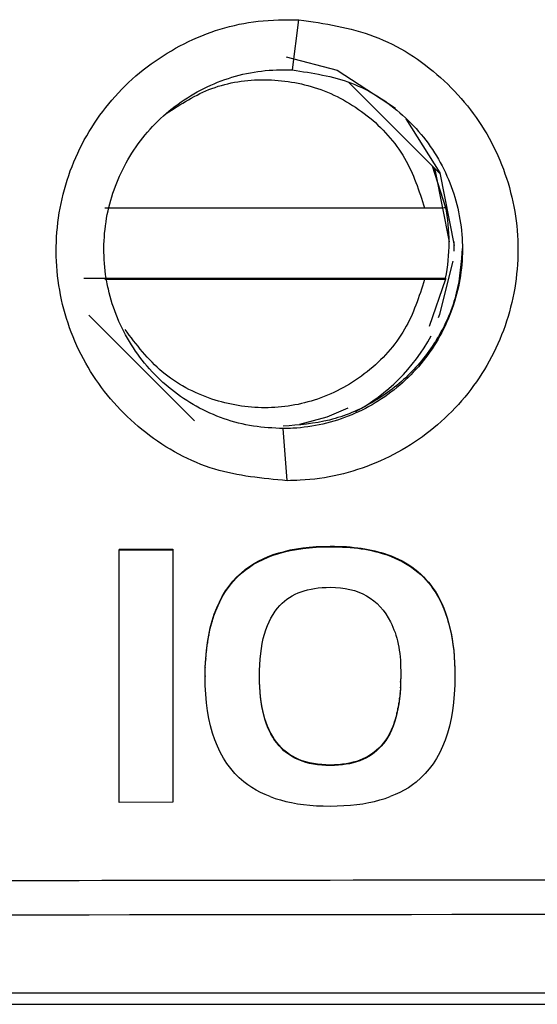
# Model space of a CAD drawing. Header units: millimetres. Extents: x -0.57 to 0.95, y -0.4 to 0.71.
# Tile 98 of 256: x 0.18409 to 0.18914, y 0.13165 to 0.14125. Entities that reach past the tile are written whole.
import ezdxf

# ---------------------------------------------------------------- set-up
doc = ezdxf.new("R2010")
doc.units = ezdxf.units.MM
doc.layers.add('FORMAT', color=7, linetype='Continuous')

msp = doc.modelspace()

# ---------------------------------------------------------------- linework, layer by layer
at = {"layer": 'FORMAT', "color": 7, "linetype": 'Continuous', "lineweight": 25}
for p, q in [((0.186751, 0.140761), (0.186815, 0.141251)), ((0.187301, 0.140638), (0.188196, 0.139743)), ((0.188115, 0.139825), (0.188247, 0.139419)), ((0.18492, 0.139415), (0.188042, 0.139415)), ((0.188247, 0.139419), (0.188247, 0.139429)), ((0.188281, 0.139079), (0.188281, 0.139085)), ((0.188329, 0.138993), (0.188331, 0.139086)), ((0.184715, 0.138729), (0.188247, 0.138729)), ((0.188042, 0.138716), (0.18492, 0.138716)), ((0.188247, 0.138719), (0.188088, 0.138258)), ((0.188247, 0.138729), (0.188247, 0.138719)), ((0.185796, 0.137337), (0.184763, 0.138369)), ((0.186699, 0.136755), (0.186661, 0.137263)), ((0.18679, 0.13609), (0.186852, 0.136099)), ((0.18679, 0.136084), (0.186852, 0.136094)), ((0.186852, 0.136099), (0.186916, 0.136106)), ((0.186852, 0.136094), (0.186916, 0.136101)), ((0.186852, 0.136099), (0.186852, 0.136094)), ((0.186916, 0.136106), (0.186982, 0.136111)), ((0.186916, 0.136101), (0.186982, 0.136106)), ((0.186916, 0.136106), (0.186916, 0.136101)), ((0.186982, 0.136111), (0.18705, 0.136114)), ((0.186982, 0.136111), (0.186982, 0.136106)), ((0.186982, 0.136106), (0.18705, 0.136109)), ((0.18705, 0.136114), (0.187121, 0.136115)), ((0.18705, 0.136114), (0.18705, 0.136109)), ((0.18705, 0.136109), (0.187121, 0.13611)), ((0.187121, 0.136115), (0.187161, 0.136115)), ((0.187121, 0.136115), (0.187121, 0.13611)), ((0.187121, 0.13611), (0.187161, 0.13611)), ((0.187161, 0.136115), (0.187201, 0.136114)), ((0.187161, 0.136115), (0.187161, 0.13611)), ((0.187161, 0.13611), (0.187201, 0.136109)), ((0.187201, 0.136114), (0.18724, 0.136113)), ((0.187201, 0.136114), (0.187201, 0.136109)), ((0.187201, 0.136109), (0.18724, 0.136107)), ((0.18724, 0.136113), (0.187278, 0.136111)), ((0.18724, 0.136113), (0.18724, 0.136107)), ((0.18724, 0.136107), (0.187278, 0.136105)), ((0.187278, 0.136111), (0.187316, 0.136108)), ((0.187278, 0.136111), (0.187278, 0.136105)), ((0.187278, 0.136105), (0.187316, 0.136102)), ((0.187316, 0.136108), (0.187353, 0.136104)), ((0.187316, 0.136108), (0.187316, 0.136102)), ((0.187316, 0.136102), (0.187353, 0.136099)), ((0.187353, 0.136104), (0.187389, 0.1361)), ((0.187353, 0.136104), (0.187353, 0.136099)), ((0.187353, 0.136099), (0.187389, 0.136095)), ((0.187389, 0.1361), (0.187424, 0.136095)), ((0.187389, 0.1361), (0.187389, 0.136095)), ((0.187389, 0.136095), (0.187424, 0.13609)), ((0.187424, 0.136095), (0.187458, 0.13609)), ((0.187424, 0.136095), (0.187424, 0.13609)), ((0.18506, 0.136085), (0.185583, 0.136085)), ((0.18506, 0.136085), (0.18506, 0.136079)), ((0.18506, 0.136079), (0.185583, 0.13608)), ((0.18506, 0.133617), (0.18506, 0.136079)), ((0.185583, 0.136085), (0.185583, 0.13608)), ((0.185583, 0.13608), (0.185583, 0.133618)), ((0.186465, 0.135993), (0.186514, 0.136014)), ((0.186465, 0.135987), (0.186514, 0.136009)), ((0.186514, 0.136014), (0.186565, 0.136033)), ((0.186514, 0.136009), (0.186565, 0.136028)), ((0.186514, 0.136014), (0.186514, 0.136009)), ((0.186565, 0.136033), (0.186618, 0.13605)), ((0.186565, 0.136028), (0.186618, 0.136045)), ((0.186565, 0.136033), (0.186565, 0.136028)), ((0.186618, 0.13605), (0.186673, 0.136065)), ((0.186618, 0.136045), (0.186673, 0.13606)), ((0.186618, 0.13605), (0.186618, 0.136045)), ((0.186673, 0.136065), (0.186731, 0.136079)), ((0.186673, 0.13606), (0.186731, 0.136073)), ((0.186673, 0.136065), (0.186673, 0.13606)), ((0.186731, 0.136079), (0.18679, 0.13609)), ((0.186731, 0.136073), (0.18679, 0.136084)), ((0.186731, 0.136079), (0.186731, 0.136073)), ((0.18679, 0.13609), (0.18679, 0.136084)), ((0.187424, 0.13609), (0.187458, 0.136085)), ((0.187458, 0.13609), (0.187492, 0.136084)), ((0.187458, 0.13609), (0.187458, 0.136085)), ((0.187458, 0.136085), (0.187492, 0.136079)), ((0.187492, 0.136084), (0.187525, 0.136077)), ((0.187492, 0.136084), (0.187492, 0.136079)), ((0.187492, 0.136079), (0.187525, 0.136072)), ((0.187525, 0.136077), (0.187557, 0.13607)), ((0.187525, 0.136077), (0.187525, 0.136072)), ((0.187525, 0.136072), (0.187557, 0.136065)), ((0.187557, 0.13607), (0.187588, 0.136062)), ((0.187557, 0.13607), (0.187557, 0.136065)), ((0.187557, 0.136065), (0.187588, 0.136057)), ((0.187588, 0.136062), (0.187619, 0.136054)), ((0.187588, 0.136062), (0.187588, 0.136057)), ((0.187588, 0.136057), (0.187619, 0.136049)), ((0.187619, 0.136054), (0.187649, 0.136045)), ((0.187619, 0.136054), (0.187619, 0.136049)), ((0.187619, 0.136049), (0.187649, 0.136039)), ((0.187649, 0.136045), (0.187678, 0.136035)), ((0.187649, 0.136045), (0.187649, 0.136039)), ((0.187649, 0.136039), (0.187678, 0.13603)), ((0.187678, 0.136035), (0.187716, 0.136021)), ((0.187678, 0.136035), (0.187678, 0.13603)), ((0.187678, 0.13603), (0.187716, 0.136015)), ((0.187716, 0.136021), (0.187752, 0.136005)), ((0.187716, 0.136021), (0.187716, 0.136015)), ((0.187716, 0.136015), (0.187752, 0.136)), ((0.187752, 0.136005), (0.187788, 0.135989)), ((0.187752, 0.136005), (0.187752, 0.136)), ((0.187752, 0.136), (0.187788, 0.135984)), ((0.186291, 0.135888), (0.186331, 0.135917)), ((0.186291, 0.135883), (0.186331, 0.135912)), ((0.186331, 0.135917), (0.186373, 0.135944)), ((0.186331, 0.135912), (0.186373, 0.135939)), ((0.186331, 0.135917), (0.186331, 0.135912)), ((0.186373, 0.135944), (0.186418, 0.13597)), ((0.186373, 0.135939), (0.186418, 0.135964)), ((0.186373, 0.135944), (0.186373, 0.135939)), ((0.186418, 0.13597), (0.186465, 0.135993)), ((0.186418, 0.135964), (0.186465, 0.135987)), ((0.186418, 0.13597), (0.186418, 0.135964)), ((0.186465, 0.135993), (0.186465, 0.135987)), ((0.187788, 0.135989), (0.187822, 0.135972)), ((0.187788, 0.135989), (0.187788, 0.135984)), ((0.187788, 0.135984), (0.187822, 0.135966)), ((0.187822, 0.135972), (0.187855, 0.135953)), ((0.187822, 0.135972), (0.187822, 0.135966)), ((0.187822, 0.135966), (0.187855, 0.135948)), ((0.187855, 0.135953), (0.187887, 0.135933)), ((0.187855, 0.135953), (0.187855, 0.135948)), ((0.187855, 0.135948), (0.187887, 0.135928)), ((0.187887, 0.135933), (0.187918, 0.135913)), ((0.187887, 0.135933), (0.187887, 0.135928)), ((0.187887, 0.135928), (0.187918, 0.135907)), ((0.187918, 0.135913), (0.187948, 0.135891)), ((0.187918, 0.135913), (0.187918, 0.135907)), ((0.187918, 0.135907), (0.187948, 0.135885)), ((0.18617, 0.135774), (0.18621, 0.135817)), ((0.18617, 0.135768), (0.18621, 0.135811)), ((0.18621, 0.135817), (0.186253, 0.135857)), ((0.18621, 0.135811), (0.186253, 0.135852)), ((0.18621, 0.135817), (0.18621, 0.135811)), ((0.186253, 0.135857), (0.186291, 0.135888)), ((0.186253, 0.135852), (0.186291, 0.135883)), ((0.186253, 0.135857), (0.186253, 0.135852)), ((0.186291, 0.135888), (0.186291, 0.135883)), ((0.187948, 0.135891), (0.187976, 0.135868)), ((0.187948, 0.135891), (0.187948, 0.135885)), ((0.187948, 0.135885), (0.187976, 0.135862)), ((0.187976, 0.135868), (0.188004, 0.135843)), ((0.187976, 0.135868), (0.187976, 0.135862)), ((0.187976, 0.135862), (0.188004, 0.135838)), ((0.188004, 0.135843), (0.18803, 0.135818)), ((0.188004, 0.135843), (0.188004, 0.135838)), ((0.188004, 0.135838), (0.18803, 0.135813)), ((0.18803, 0.135818), (0.188055, 0.135792)), ((0.18803, 0.135818), (0.18803, 0.135813)), ((0.18803, 0.135813), (0.188055, 0.135787)), ((0.186098, 0.135679), (0.186133, 0.135727)), ((0.186098, 0.135673), (0.186133, 0.135722)), ((0.186133, 0.135727), (0.18617, 0.135774)), ((0.186133, 0.135722), (0.18617, 0.135768)), ((0.186133, 0.135727), (0.186133, 0.135722)), ((0.18617, 0.135774), (0.18617, 0.135768)), ((0.186968, 0.135704), (0.187004, 0.135709)), ((0.187004, 0.135709), (0.187042, 0.135712)), ((0.187042, 0.135712), (0.187081, 0.135714)), ((0.187081, 0.135714), (0.187121, 0.135715)), ((0.187121, 0.135715), (0.187172, 0.135714)), ((0.187172, 0.135714), (0.187221, 0.13571)), ((0.187221, 0.13571), (0.187268, 0.135703)), ((0.188055, 0.135792), (0.188079, 0.135765)), ((0.188055, 0.135792), (0.188055, 0.135787)), ((0.188055, 0.135787), (0.188079, 0.135759)), ((0.188079, 0.135765), (0.188102, 0.135736)), ((0.188079, 0.135765), (0.188079, 0.135759)), ((0.188079, 0.135759), (0.188102, 0.135731)), ((0.188102, 0.135736), (0.188123, 0.135706)), ((0.188102, 0.135736), (0.188102, 0.135731)), ((0.188102, 0.135731), (0.188123, 0.135701)), ((0.186038, 0.135571), (0.186067, 0.135626)), ((0.186038, 0.135566), (0.186067, 0.135621)), ((0.186067, 0.135626), (0.186098, 0.135679)), ((0.186067, 0.135621), (0.186098, 0.135673)), ((0.186067, 0.135626), (0.186067, 0.135621)), ((0.186098, 0.135679), (0.186098, 0.135673)), ((0.186698, 0.135598), (0.186723, 0.135615)), ((0.186723, 0.135615), (0.186749, 0.135631)), ((0.186749, 0.135631), (0.186777, 0.135646)), ((0.186777, 0.135646), (0.186806, 0.135659)), ((0.186806, 0.135659), (0.186836, 0.135671)), ((0.186836, 0.135671), (0.186867, 0.135681)), ((0.186867, 0.135681), (0.186899, 0.13569)), ((0.186899, 0.13569), (0.186933, 0.135697)), ((0.186933, 0.135697), (0.186968, 0.135704)), ((0.187268, 0.135703), (0.187313, 0.135694)), ((0.187313, 0.135694), (0.187357, 0.135682)), ((0.187357, 0.135682), (0.187399, 0.135668)), ((0.187399, 0.135668), (0.187438, 0.13565)), ((0.187438, 0.13565), (0.187476, 0.135631)), ((0.187476, 0.135631), (0.187512, 0.135608)), ((0.188123, 0.135706), (0.188144, 0.135676)), ((0.188123, 0.135706), (0.188123, 0.135701)), ((0.188123, 0.135701), (0.188144, 0.135671)), ((0.188144, 0.135676), (0.188167, 0.135637)), ((0.188144, 0.135676), (0.188144, 0.135671)), ((0.188144, 0.135671), (0.188167, 0.135632)), ((0.188167, 0.135637), (0.188189, 0.135597)), ((0.188167, 0.135637), (0.188167, 0.135632)), ((0.188167, 0.135632), (0.188189, 0.135591)), ((0.186012, 0.135513), (0.186038, 0.135571)), ((0.186012, 0.135508), (0.186038, 0.135566)), ((0.186038, 0.135571), (0.186038, 0.135566)), ((0.186606, 0.13551), (0.18663, 0.135538)), ((0.18663, 0.135538), (0.186652, 0.135559)), ((0.186652, 0.135559), (0.186674, 0.135579)), ((0.186674, 0.135579), (0.186698, 0.135598)), ((0.187512, 0.135608), (0.187546, 0.135583)), ((0.187546, 0.135583), (0.187578, 0.135555)), ((0.187578, 0.135555), (0.187608, 0.135525)), ((0.187608, 0.135525), (0.187636, 0.135492)), ((0.188189, 0.135597), (0.188209, 0.135555)), ((0.188189, 0.135597), (0.188189, 0.135591)), ((0.188189, 0.135591), (0.188209, 0.135549)), ((0.188209, 0.135555), (0.188228, 0.135511)), ((0.188209, 0.135555), (0.188209, 0.135549)), ((0.188209, 0.135549), (0.188228, 0.135506)), ((0.185967, 0.135387), (0.185988, 0.135452)), ((0.185967, 0.135382), (0.185988, 0.135446)), ((0.185988, 0.135452), (0.186012, 0.135513)), ((0.185988, 0.135446), (0.186012, 0.135508)), ((0.185988, 0.135452), (0.185988, 0.135446)), ((0.186012, 0.135513), (0.186012, 0.135508)), ((0.186542, 0.135415), (0.186562, 0.135449)), ((0.186562, 0.135449), (0.186583, 0.135481)), ((0.186583, 0.135481), (0.186606, 0.13551)), ((0.187636, 0.135492), (0.187663, 0.135457)), ((0.187663, 0.135457), (0.187687, 0.135418)), ((0.188228, 0.135511), (0.188246, 0.135465)), ((0.188228, 0.135511), (0.188228, 0.135506)), ((0.188228, 0.135506), (0.188246, 0.13546)), ((0.188246, 0.135465), (0.188262, 0.135418)), ((0.188246, 0.135465), (0.188246, 0.13546)), ((0.188246, 0.13546), (0.188262, 0.135413)), ((0.18595, 0.13532), (0.185967, 0.135387)), ((0.18595, 0.135314), (0.185967, 0.135382)), ((0.185967, 0.135387), (0.185967, 0.135382)), ((0.186493, 0.1353), (0.186508, 0.135341)), ((0.186508, 0.135341), (0.186524, 0.135379)), ((0.186524, 0.135379), (0.186542, 0.135415)), ((0.187687, 0.135418), (0.18771, 0.135377)), ((0.18771, 0.135377), (0.187722, 0.135353)), ((0.187722, 0.135353), (0.187733, 0.135327)), ((0.187733, 0.135327), (0.187743, 0.135301)), ((0.188262, 0.135418), (0.188276, 0.135369)), ((0.188262, 0.135418), (0.188262, 0.135413)), ((0.188262, 0.135413), (0.188276, 0.135364)), ((0.188276, 0.135369), (0.188289, 0.135319)), ((0.188276, 0.135369), (0.188276, 0.135364)), ((0.188276, 0.135364), (0.188289, 0.135314)), ((0.185922, 0.135176), (0.185934, 0.135249)), ((0.185922, 0.13517), (0.185934, 0.135244)), ((0.185934, 0.135249), (0.18595, 0.13532)), ((0.185934, 0.135244), (0.18595, 0.135314)), ((0.185934, 0.135249), (0.185934, 0.135244)), ((0.18595, 0.135314), (0.18595, 0.13532)), ((0.186467, 0.135214), (0.186479, 0.135258)), ((0.186479, 0.135258), (0.186493, 0.1353)), ((0.187743, 0.135301), (0.187753, 0.135275)), ((0.187753, 0.135275), (0.187762, 0.135247)), ((0.187762, 0.135247), (0.18777, 0.135219)), ((0.188289, 0.135319), (0.1883, 0.135267)), ((0.188289, 0.135319), (0.188289, 0.135314)), ((0.188289, 0.135314), (0.1883, 0.135261)), ((0.1883, 0.135267), (0.18831, 0.135213)), ((0.1883, 0.135267), (0.1883, 0.135261)), ((0.1883, 0.135261), (0.18831, 0.135207)), ((0.185912, 0.135099), (0.185922, 0.135176)), ((0.185912, 0.135094), (0.185922, 0.13517)), ((0.185922, 0.135176), (0.185922, 0.13517)), ((0.186449, 0.135118), (0.186457, 0.135167)), ((0.186457, 0.135167), (0.186467, 0.135214)), ((0.18777, 0.135219), (0.187777, 0.135191)), ((0.187777, 0.135191), (0.187784, 0.135161)), ((0.187784, 0.135161), (0.187789, 0.135131)), ((0.187789, 0.135131), (0.187794, 0.1351)), ((0.18831, 0.135213), (0.188319, 0.135157)), ((0.18831, 0.135213), (0.18831, 0.135207)), ((0.18831, 0.135207), (0.188319, 0.135152)), ((0.188319, 0.135157), (0.188326, 0.1351)), ((0.188319, 0.135157), (0.188319, 0.135152)), ((0.188319, 0.135152), (0.188326, 0.135095)), ((0.185905, 0.135019), (0.185912, 0.135099)), ((0.185905, 0.135014), (0.185912, 0.135094)), ((0.185912, 0.135099), (0.185912, 0.135094)), ((0.186436, 0.135014), (0.186442, 0.135068)), ((0.186442, 0.135068), (0.186449, 0.135118)), ((0.187794, 0.1351), (0.187799, 0.135069)), ((0.187799, 0.135069), (0.187802, 0.135037)), ((0.187802, 0.135037), (0.187805, 0.135004)), ((0.188326, 0.1351), (0.188331, 0.135041)), ((0.188326, 0.1351), (0.188326, 0.135095)), ((0.188326, 0.135095), (0.188331, 0.135036)), ((0.188331, 0.135041), (0.188335, 0.13498)), ((0.188331, 0.135041), (0.188331, 0.135036)), ((0.188331, 0.135036), (0.188335, 0.134975)), ((0.185901, 0.134937), (0.185905, 0.135019)), ((0.185901, 0.134931), (0.185905, 0.135014)), ((0.185905, 0.135019), (0.185905, 0.135014)), ((0.18643, 0.134902), (0.186432, 0.134959)), ((0.186432, 0.134959), (0.186436, 0.135014)), ((0.187805, 0.135004), (0.187807, 0.13497)), ((0.187807, 0.13497), (0.187808, 0.134936)), ((0.188335, 0.13498), (0.188337, 0.134918)), ((0.188335, 0.13498), (0.188335, 0.134975)), ((0.188335, 0.134975), (0.188337, 0.134913)), ((0.1859, 0.134851), (0.185901, 0.134937)), ((0.1859, 0.134846), (0.185901, 0.134931)), ((0.1859, 0.134851), (0.1859, 0.134846)), ((0.185901, 0.134757), (0.1859, 0.134846)), ((0.185901, 0.134937), (0.185901, 0.134931)), ((0.186429, 0.134843), (0.18643, 0.134902)), ((0.18643, 0.134796), (0.186429, 0.134848)), ((0.18643, 0.13479), (0.186429, 0.134843)), ((0.187808, 0.134936), (0.187809, 0.134901)), ((0.187809, 0.134854), (0.187808, 0.134795)), ((0.187809, 0.134848), (0.187808, 0.13479)), ((0.187809, 0.134901), (0.187809, 0.134848)), ((0.188338, 0.134849), (0.188336, 0.134759)), ((0.188337, 0.134918), (0.188338, 0.134854)), ((0.188337, 0.134918), (0.188337, 0.134913)), ((0.188337, 0.134913), (0.188338, 0.134849)), ((0.188338, 0.134854), (0.188338, 0.134849)), ((0.185906, 0.134671), (0.185901, 0.134757)), ((0.18643, 0.13479), (0.18643, 0.134796)), ((0.186432, 0.134745), (0.18643, 0.134796)), ((0.186432, 0.134739), (0.18643, 0.13479)), ((0.187808, 0.134795), (0.187806, 0.134739)), ((0.187808, 0.13479), (0.187806, 0.134734)), ((0.187808, 0.13479), (0.187808, 0.134795)), ((0.188336, 0.134759), (0.188332, 0.134673)), ((0.185913, 0.134589), (0.185906, 0.134671)), ((0.186432, 0.134739), (0.186432, 0.134745)), ((0.186435, 0.134695), (0.186432, 0.134745)), ((0.186435, 0.13469), (0.186432, 0.134739)), ((0.186435, 0.13469), (0.186435, 0.134695)), ((0.18644, 0.134648), (0.186435, 0.134695)), ((0.18644, 0.134642), (0.186435, 0.13469)), ((0.187802, 0.134685), (0.187797, 0.134633)), ((0.187802, 0.13468), (0.187797, 0.134628)), ((0.187806, 0.134739), (0.187802, 0.134685)), ((0.187806, 0.134734), (0.187802, 0.13468)), ((0.187802, 0.13468), (0.187802, 0.134685)), ((0.187806, 0.134734), (0.187806, 0.134739)), ((0.188332, 0.134673), (0.188324, 0.13459)), ((0.185924, 0.13451), (0.185913, 0.134589)), ((0.18644, 0.134642), (0.18644, 0.134648)), ((0.186446, 0.134601), (0.18644, 0.134648)), ((0.186446, 0.134596), (0.18644, 0.134642)), ((0.186446, 0.134596), (0.186446, 0.134601)), ((0.186453, 0.134557), (0.186446, 0.134601)), ((0.186453, 0.134552), (0.186446, 0.134596)), ((0.186453, 0.134552), (0.186453, 0.134557)), ((0.186462, 0.134514), (0.186453, 0.134557)), ((0.18779, 0.134583), (0.187782, 0.134536)), ((0.18779, 0.134578), (0.187782, 0.13453)), ((0.187797, 0.134633), (0.18779, 0.134583)), ((0.187797, 0.134628), (0.18779, 0.134578)), ((0.18779, 0.134578), (0.18779, 0.134583)), ((0.187797, 0.134628), (0.187797, 0.134633)), ((0.188324, 0.13459), (0.188314, 0.13451)), ((0.185937, 0.134434), (0.185924, 0.13451)), ((0.186462, 0.134509), (0.186453, 0.134552)), ((0.186462, 0.134509), (0.186462, 0.134514)), ((0.186472, 0.134473), (0.186462, 0.134514)), ((0.186472, 0.134468), (0.186462, 0.134509)), ((0.186472, 0.134468), (0.186472, 0.134473)), ((0.186483, 0.134433), (0.186472, 0.134473)), ((0.186483, 0.134428), (0.186472, 0.134468)), ((0.187772, 0.13449), (0.187761, 0.134446)), ((0.187772, 0.134485), (0.187761, 0.134441)), ((0.187782, 0.134536), (0.187772, 0.13449)), ((0.187782, 0.13453), (0.187772, 0.134485)), ((0.187772, 0.134485), (0.187772, 0.13449)), ((0.187782, 0.13453), (0.187782, 0.134536)), ((0.188314, 0.13451), (0.188301, 0.134434)), ((0.185953, 0.134362), (0.185937, 0.134434)), ((0.186483, 0.134428), (0.186483, 0.134433)), ((0.186495, 0.134395), (0.186483, 0.134433)), ((0.186495, 0.13439), (0.186483, 0.134428)), ((0.186495, 0.13439), (0.186495, 0.134395)), ((0.186509, 0.134359), (0.186495, 0.134395)), ((0.186509, 0.134353), (0.186495, 0.13439)), ((0.187734, 0.134364), (0.187718, 0.134327)), ((0.187748, 0.134404), (0.187734, 0.134364)), ((0.187748, 0.134399), (0.187734, 0.134359)), ((0.187734, 0.134359), (0.187734, 0.134364)), ((0.187761, 0.134446), (0.187748, 0.134404)), ((0.187761, 0.134441), (0.187748, 0.134399)), ((0.187748, 0.134399), (0.187748, 0.134404)), ((0.187761, 0.134441), (0.187761, 0.134446)), ((0.188301, 0.134434), (0.188285, 0.134361)), ((0.185972, 0.134293), (0.185953, 0.134362)), ((0.185994, 0.134227), (0.185972, 0.134293)), ((0.186509, 0.134353), (0.186509, 0.134359)), ((0.186525, 0.134324), (0.186509, 0.134359)), ((0.186525, 0.134319), (0.186509, 0.134353)), ((0.186525, 0.134319), (0.186525, 0.134324)), ((0.186541, 0.134291), (0.186525, 0.134324)), ((0.186541, 0.134286), (0.186525, 0.134319)), ((0.186541, 0.134286), (0.186541, 0.134291)), ((0.186559, 0.134259), (0.186541, 0.134291)), ((0.186559, 0.134254), (0.186541, 0.134286)), ((0.187701, 0.134291), (0.187682, 0.134257)), ((0.187701, 0.134286), (0.187682, 0.134252)), ((0.187718, 0.134327), (0.187701, 0.134291)), ((0.187718, 0.134321), (0.187701, 0.134286)), ((0.187701, 0.134286), (0.187701, 0.134291)), ((0.187734, 0.134359), (0.187718, 0.134321)), ((0.187718, 0.134321), (0.187718, 0.134327)), ((0.188265, 0.134292), (0.188243, 0.134225)), ((0.188285, 0.134361), (0.188265, 0.134292)), ((0.186019, 0.134164), (0.185994, 0.134227)), ((0.186559, 0.134254), (0.186559, 0.134259)), ((0.186578, 0.134229), (0.186559, 0.134259)), ((0.186578, 0.134224), (0.186559, 0.134254)), ((0.186578, 0.134224), (0.186578, 0.134229)), ((0.186599, 0.134201), (0.186578, 0.134229)), ((0.186599, 0.134196), (0.186578, 0.134224)), ((0.186599, 0.134196), (0.186599, 0.134201)), ((0.186621, 0.134174), (0.186599, 0.134201)), ((0.186621, 0.134169), (0.186599, 0.134196)), ((0.186621, 0.134169), (0.186621, 0.134174)), ((0.186644, 0.134149), (0.186621, 0.134174)), ((0.18764, 0.134196), (0.187617, 0.134169)), ((0.18764, 0.134191), (0.187617, 0.134164)), ((0.187662, 0.134226), (0.18764, 0.134196)), ((0.187662, 0.134221), (0.18764, 0.134191)), ((0.18764, 0.134191), (0.18764, 0.134196)), ((0.187682, 0.134257), (0.187662, 0.134226)), ((0.187682, 0.134252), (0.187662, 0.134221)), ((0.187662, 0.134221), (0.187662, 0.134226)), ((0.187682, 0.134252), (0.187682, 0.134257)), ((0.188243, 0.134225), (0.188218, 0.134162)), ((0.186047, 0.134105), (0.186019, 0.134164)), ((0.186078, 0.134048), (0.186047, 0.134105)), ((0.186644, 0.134144), (0.186621, 0.134169)), ((0.186644, 0.134144), (0.186644, 0.134149)), ((0.186669, 0.134126), (0.186644, 0.134149)), ((0.186669, 0.134121), (0.186644, 0.134144)), ((0.186669, 0.134121), (0.186669, 0.134126)), ((0.186695, 0.134105), (0.186669, 0.134126)), ((0.186695, 0.1341), (0.186669, 0.134121)), ((0.186695, 0.1341), (0.186695, 0.134105)), ((0.186723, 0.134085), (0.186695, 0.134105)), ((0.186723, 0.13408), (0.186695, 0.1341)), ((0.186723, 0.13408), (0.186723, 0.134085)), ((0.186752, 0.134067), (0.186723, 0.134085)), ((0.186752, 0.134062), (0.186723, 0.13408)), ((0.187523, 0.134087), (0.187496, 0.13407)), ((0.187523, 0.134082), (0.187496, 0.134065)), ((0.187548, 0.134105), (0.187523, 0.134087)), ((0.187548, 0.1341), (0.187523, 0.134082)), ((0.187523, 0.134082), (0.187523, 0.134087)), ((0.187572, 0.134125), (0.187548, 0.134105)), ((0.187572, 0.13412), (0.187548, 0.1341)), ((0.187548, 0.1341), (0.187548, 0.134105)), ((0.187596, 0.134146), (0.187572, 0.134125)), ((0.187596, 0.134141), (0.187572, 0.13412)), ((0.187572, 0.13412), (0.187572, 0.134125)), ((0.187617, 0.134169), (0.187596, 0.134146)), ((0.187617, 0.134164), (0.187596, 0.134141)), ((0.187596, 0.134141), (0.187596, 0.134146)), ((0.187617, 0.134164), (0.187617, 0.134169)), ((0.18819, 0.134103), (0.188159, 0.134046)), ((0.188218, 0.134162), (0.18819, 0.134103)), ((0.186112, 0.133995), (0.186078, 0.134048)), ((0.186149, 0.133946), (0.186112, 0.133995)), ((0.186752, 0.134062), (0.186752, 0.134067)), ((0.186783, 0.13405), (0.186752, 0.134067)), ((0.186783, 0.134045), (0.186752, 0.134062)), ((0.186783, 0.134045), (0.186783, 0.13405)), ((0.186815, 0.134036), (0.186783, 0.13405)), ((0.186815, 0.134031), (0.186783, 0.134045)), ((0.186815, 0.134031), (0.186815, 0.134036)), ((0.186848, 0.134023), (0.186815, 0.134036)), ((0.186848, 0.134018), (0.186815, 0.134031)), ((0.186848, 0.134018), (0.186848, 0.134023)), ((0.186883, 0.134012), (0.186848, 0.134023)), ((0.186883, 0.134007), (0.186848, 0.134018)), ((0.186883, 0.134007), (0.186883, 0.134012)), ((0.186919, 0.134002), (0.186883, 0.134012)), ((0.186919, 0.133997), (0.186883, 0.134007)), ((0.186919, 0.133997), (0.186919, 0.134002)), ((0.186957, 0.133995), (0.186919, 0.134002)), ((0.186957, 0.13399), (0.186919, 0.133997)), ((0.186957, 0.13399), (0.186957, 0.133995)), ((0.186996, 0.133989), (0.186957, 0.133995)), ((0.186996, 0.133984), (0.186957, 0.13399)), ((0.186996, 0.133984), (0.186996, 0.133989)), ((0.187037, 0.133985), (0.186996, 0.133989)), ((0.187037, 0.133979), (0.186996, 0.133984)), ((0.187037, 0.133979), (0.187037, 0.133985)), ((0.187079, 0.133982), (0.187037, 0.133985)), ((0.187079, 0.133977), (0.187037, 0.133979)), ((0.187079, 0.133977), (0.187079, 0.133982)), ((0.187122, 0.133981), (0.187079, 0.133982)), ((0.187162, 0.133982), (0.187122, 0.133981)), ((0.187122, 0.133976), (0.187122, 0.133981)), ((0.187201, 0.133984), (0.187162, 0.133982)), ((0.187162, 0.133977), (0.187162, 0.133982)), ((0.187201, 0.133979), (0.187162, 0.133977)), ((0.187239, 0.133988), (0.187201, 0.133984)), ((0.187201, 0.133979), (0.187201, 0.133984)), ((0.187239, 0.133983), (0.187201, 0.133979)), ((0.187275, 0.133993), (0.187239, 0.133988)), ((0.187275, 0.133988), (0.187239, 0.133983)), ((0.187239, 0.133983), (0.187239, 0.133988)), ((0.18731, 0.134), (0.187275, 0.133993)), ((0.18731, 0.133994), (0.187275, 0.133988)), ((0.187275, 0.133988), (0.187275, 0.133993)), ((0.187344, 0.134008), (0.18731, 0.134)), ((0.187344, 0.134003), (0.18731, 0.133994)), ((0.18731, 0.133994), (0.18731, 0.134)), ((0.187377, 0.134017), (0.187344, 0.134008)), ((0.187377, 0.134012), (0.187344, 0.134003)), ((0.187344, 0.134003), (0.187344, 0.134008)), ((0.187409, 0.134028), (0.187377, 0.134017)), ((0.187409, 0.134023), (0.187377, 0.134012)), ((0.187377, 0.134012), (0.187377, 0.134017)), ((0.187439, 0.134041), (0.187409, 0.134028)), ((0.187439, 0.134036), (0.187409, 0.134023)), ((0.187409, 0.134023), (0.187409, 0.134028)), ((0.187468, 0.134055), (0.187439, 0.134041)), ((0.187468, 0.134049), (0.187439, 0.134036)), ((0.187439, 0.134036), (0.187439, 0.134041)), ((0.187496, 0.13407), (0.187468, 0.134055)), ((0.187496, 0.134065), (0.187468, 0.134049)), ((0.187468, 0.134049), (0.187468, 0.134055)), ((0.187496, 0.134065), (0.187496, 0.13407)), ((0.188125, 0.133993), (0.188088, 0.133944)), ((0.188159, 0.134046), (0.188125, 0.133993)), ((0.186189, 0.133899), (0.186149, 0.133946)), ((0.186232, 0.133856), (0.186189, 0.133899)), ((0.187122, 0.133976), (0.187079, 0.133977)), ((0.187162, 0.133977), (0.187122, 0.133976)), ((0.188049, 0.133898), (0.188006, 0.133855)), ((0.188088, 0.133944), (0.188049, 0.133898)), ((0.186278, 0.133816), (0.186232, 0.133856)), ((0.186315, 0.133788), (0.186278, 0.133816)), ((0.186355, 0.133761), (0.186315, 0.133788)), ((0.187923, 0.133787), (0.187884, 0.13376)), ((0.18796, 0.133815), (0.187923, 0.133787)), ((0.188006, 0.133855), (0.18796, 0.133815)), ((0.186396, 0.133736), (0.186355, 0.133761)), ((0.18644, 0.133713), (0.186396, 0.133736)), ((0.186485, 0.133692), (0.18644, 0.133713)), ((0.186533, 0.133673), (0.186485, 0.133692)), ((0.187754, 0.133692), (0.187706, 0.133673)), ((0.187799, 0.133713), (0.187754, 0.133692)), ((0.187842, 0.133736), (0.187799, 0.133713)), ((0.187884, 0.13376), (0.187842, 0.133736)), ((0.185583, 0.133618), (0.18506, 0.133617)), ((0.186533, 0.133673), (0.186583, 0.133655)), ((0.186583, 0.133655), (0.186635, 0.13364)), ((0.186635, 0.13364), (0.186688, 0.133626)), ((0.186688, 0.133626), (0.186744, 0.133614)), ((0.186744, 0.133614), (0.186802, 0.133604)), ((0.186802, 0.133604), (0.186861, 0.133595)), ((0.186861, 0.133595), (0.186923, 0.133589)), ((0.187318, 0.133589), (0.187379, 0.133596)), ((0.187379, 0.133596), (0.187439, 0.133604)), ((0.187439, 0.133604), (0.187497, 0.133614)), ((0.187497, 0.133614), (0.187552, 0.133626)), ((0.187552, 0.133626), (0.187606, 0.13364)), ((0.187606, 0.13364), (0.187657, 0.133655)), ((0.187657, 0.133655), (0.187706, 0.133673)), ((0.186923, 0.133589), (0.186987, 0.133584)), ((0.186987, 0.133584), (0.187053, 0.133582)), ((0.187053, 0.133582), (0.187121, 0.133581)), ((0.187121, 0.133581), (0.187188, 0.133582)), ((0.187188, 0.133582), (0.187254, 0.133585)), ((0.187254, 0.133585), (0.187318, 0.133589)), ((0.193333, 0.131755), (0.139186, 0.131755)), ((0.135657, 0.131647), (0.195986, 0.131647))]:
    msp.add_line(p, q, dxfattribs=at)
at = {"layer": 'FORMAT', "color": 7, "linetype": 'Continuous', "lineweight": 25, "flags": 128}
for points in [[(0.186691, 0.140888), (0.187189, 0.140759), (0.187759, 0.140388)], [(0.18786, 0.140283), (0.18819, 0.139758), (0.188331, 0.13905)], [(0.188128, 0.139812), (0.188144, 0.139773), (0.188281, 0.139085)], [(0.188177, 0.138347), (0.18819, 0.138378), (0.188321, 0.138896)], [(0.187293, 0.137463), (0.187088, 0.137375), (0.186822, 0.137302)]]:
    msp.add_lwpolyline(points, dxfattribs=at)
at = {"layer": 'FORMAT', "color": 7, "linetype": 'Continuous', "lineweight": 25}
msp.add_arc((0.186482, 0.139079), 0.0017994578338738, 348.78604, 11.213967, dxfattribs=at)
msp.add_ellipse((0.186481, 0.13907), major_axis=(-0.0007202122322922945, 0.001721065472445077), ratio=0.990115, start_param=3.240876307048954, end_param=3.813353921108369, dxfattribs=at)
for points, knots in [([(0.1866991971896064, 0.1367545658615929), (0.1864597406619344, 0.13677650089), (0.1859653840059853, 0.1368217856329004), (0.185294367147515, 0.1371910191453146), (0.1847710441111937, 0.1377551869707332), (0.1844665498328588, 0.1384630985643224), (0.1844139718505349, 0.1392291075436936), (0.1846173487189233, 0.1399698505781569), (0.1850544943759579, 0.1406028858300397), (0.185676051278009, 0.1410530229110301), (0.1862969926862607, 0.1412495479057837), (0.1866817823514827, 0.1412507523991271), (0.1868145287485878, 0.141251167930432)], [0, 0, 0, 0, 0.1001108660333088, 0.206678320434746, 0.312499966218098, 0.4178792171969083, 0.5230630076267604, 0.6279746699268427, 0.7334446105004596, 0.8388120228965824, 0.9443926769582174, 1, 1, 1, 1]), ([(0.1868145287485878, 0.141251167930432), (0.1870652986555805, 0.1412138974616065), (0.1875699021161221, 0.1411389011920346), (0.1882254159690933, 0.1407173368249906), (0.1887092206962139, 0.1401176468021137), (0.1889634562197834, 0.1393905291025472), (0.1889632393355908, 0.1386228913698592), (0.1887098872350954, 0.1378999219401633), (0.1882320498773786, 0.1372992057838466), (0.1875822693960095, 0.1368895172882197), (0.1870376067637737, 0.1367612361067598), (0.1867420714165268, 0.1367554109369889), (0.1866991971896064, 0.1367545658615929)], [0, 0, 0, 0, 0.1089623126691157, 0.2192558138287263, 0.3285181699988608, 0.4377964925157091, 0.5459221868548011, 0.6544009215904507, 0.7628613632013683, 0.8717974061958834, 0.981401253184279, 0.9999999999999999, 0.9999999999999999, 0.9999999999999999, 0.9999999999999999]), ([(0.186661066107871, 0.1372631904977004), (0.1865637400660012, 0.1372678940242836), (0.1862698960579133, 0.1372820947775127), (0.1858921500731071, 0.1374190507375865), (0.1854837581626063, 0.137690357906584), (0.1851504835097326, 0.138061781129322), (0.1849791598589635, 0.1384773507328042), (0.1848997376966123, 0.1389093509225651), (0.184911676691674, 0.1393525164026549), (0.1851200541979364, 0.1399059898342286), (0.1854982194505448, 0.1403630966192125), (0.1860098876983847, 0.1406709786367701), (0.1864523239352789, 0.1407671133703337), (0.1866993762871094, 0.1407616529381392), (0.1867506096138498, 0.1407605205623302)], [0, 0, 0, 0, 0.052588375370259, 0.1587733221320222, 0.2112647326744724, 0.3168639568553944, 0.4223669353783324, 0.4482973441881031, 0.5532469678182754, 0.6557334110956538, 0.7610507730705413, 0.8664534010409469, 0.9723053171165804, 1, 1, 1, 1]), ([(0.1867506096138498, 0.1407605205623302), (0.1869470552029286, 0.1407312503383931), (0.1873399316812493, 0.1406727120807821), (0.1878492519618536, 0.1403428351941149), (0.1882237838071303, 0.1398762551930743), (0.1884201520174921, 0.1393095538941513), (0.1884182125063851, 0.1387125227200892), (0.1882200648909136, 0.1381503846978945), (0.187847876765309, 0.1376842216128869), (0.1873425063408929, 0.1373667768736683), (0.1869208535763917, 0.1372681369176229), (0.1866928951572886, 0.1372637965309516), (0.186661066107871, 0.1372631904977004)], [0, 0, 0, 0, 0.1099186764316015, 0.219829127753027, 0.3294153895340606, 0.4384653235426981, 0.5469102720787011, 0.6551842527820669, 0.7636503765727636, 0.8726460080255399, 0.9822180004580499, 1, 1, 1, 1]), ([(0.1855168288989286, 0.1403339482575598), (0.1856618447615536, 0.1404272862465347), (0.1859545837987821, 0.1406157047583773), (0.1864824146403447, 0.1406920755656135), (0.1870158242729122, 0.1406065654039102), (0.1874993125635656, 0.1403390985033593), (0.1878753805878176, 0.1399259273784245), (0.1879877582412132, 0.139582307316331), (0.1880423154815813, 0.139415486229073)], [0, 0, 0, 0, 0.1608958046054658, 0.3247953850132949, 0.4886949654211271, 0.6623976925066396, 0.8361004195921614, 0.9999999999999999, 0.9999999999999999, 0.9999999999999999, 0.9999999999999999]), ([(0.1880423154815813, 0.139415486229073), (0.1880657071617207, 0.1394155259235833), (0.1881125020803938, 0.1394156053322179), (0.1881746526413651, 0.1394162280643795), (0.1882207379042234, 0.1394171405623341), (0.1882436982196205, 0.1394181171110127), (0.1882458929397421, 0.1394187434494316), (0.1882467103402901, 0.1394189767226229)], [0, 0, 0, 0, 0.2208937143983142, 0.4418965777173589, 0.6599057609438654, 0.8733354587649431, 1, 1, 1, 1]), ([(0.1880423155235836, 0.1387155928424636), (0.1879877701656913, 0.1385487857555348), (0.1878754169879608, 0.1382051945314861), (0.1874991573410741, 0.1377917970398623), (0.1870163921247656, 0.1375251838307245), (0.1864804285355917, 0.1374366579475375), (0.1859483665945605, 0.137526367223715), (0.1854539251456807, 0.1377863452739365), (0.1852292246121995, 0.1380823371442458), (0.1851171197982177, 0.1382300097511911)], [0, 0, 0, 0, 0.1382241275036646, 0.2847157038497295, 0.4312072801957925, 0.5694314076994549, 0.7076555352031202, 0.8541471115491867, 1, 1, 1, 1]), ([(0.1882467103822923, 0.1387190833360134), (0.1882445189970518, 0.1387186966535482), (0.1882401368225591, 0.1387179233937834), (0.188206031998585, 0.1387168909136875), (0.188155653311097, 0.1387161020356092), (0.1880979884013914, 0.1387156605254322), (0.1880588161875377, 0.1387156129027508), (0.1880423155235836, 0.1387155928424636)], [0, 0, 0, 0, 0.2091923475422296, 0.4183278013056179, 0.6291081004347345, 0.843767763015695, 1, 1, 1, 1]), ([(0.1358366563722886, 0.132866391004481), (0.1384495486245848, 0.132862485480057), (0.1436771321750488, 0.1328546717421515), (0.1515366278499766, 0.1328475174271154), (0.1594049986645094, 0.1328436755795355), (0.1670316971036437, 0.1328434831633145), (0.1744142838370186, 0.1328464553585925), (0.1815509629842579, 0.132852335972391), (0.1886856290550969, 0.1328609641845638), (0.1934325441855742, 0.1328692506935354), (0.1958066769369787, 0.132873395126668)], [0, 0, 0, 0, 0.1309669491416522, 0.2620240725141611, 0.3929910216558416, 0.5240481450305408, 0.6428672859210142, 0.7617537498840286, 0.88084298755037, 1, 1, 1, 1]), ([(0.1411036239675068, 0.1325254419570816), (0.1494973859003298, 0.1325177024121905), (0.1662844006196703, 0.1325022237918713), (0.1830639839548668, 0.1325193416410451), (0.1914535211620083, 0.1325279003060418)], [0, 0, 0, 0, 0.5000151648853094, 0.9999999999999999, 0.9999999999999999, 0.9999999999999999, 0.9999999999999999])]:
    msp.add_open_spline(points, degree=3, knots=knots, dxfattribs=at)
msp.add_open_spline([(0.1884110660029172, 0.139036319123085), (0.1883994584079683, 0.1388836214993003), (0.1883762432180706, 0.1385782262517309), (0.1881925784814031, 0.1381515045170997), (0.1879131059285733, 0.1377844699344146), (0.1875460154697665, 0.137505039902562), (0.187119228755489, 0.1373214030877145), (0.1868137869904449, 0.1372981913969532), (0.1866610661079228, 0.1372865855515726)], degree=3, dxfattribs=at)

doc.saveas('drawing.dxf')
